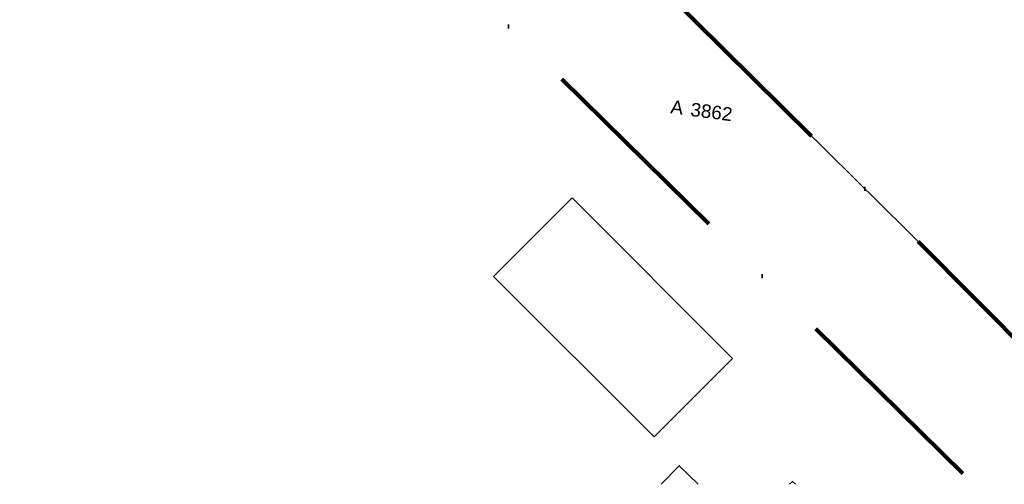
# Model space of a CAD drawing. Header units: millimetres. Extents: x -159785 to 90015, y -49332 to 203345.
# Tile 8 of 63: x -50221 to -23948, y -6620 to 5777. Entities that reach past the tile are written whole.
import ezdxf

# ---------------------------------------------------------------- set-up
doc = ezdxf.new("R2010")
doc.units = ezdxf.units.MM
doc.linetypes.add('IMPORT-KG-PERCEEL-SO', pattern=[19000, 5500, -2000, 0, -2000, 5500, -2000, 0, -2000])
for name, color, linetype, lineweight in [('A--M$01A__Algemeen', 1, 'Continuous', 13), ('A--M$01A__Algemeen-200', 1, 'Continuous', 13), ('B-WE-GR-GRAS-GV', 251, 'Continuous', 15), ('B-WE-KG-GRENS_PERCEEL-G', 30, 'IMPORT-KG-PERCEEL-SO', 25), ('B-WE-KG-GRENS_PERCEEL-S', 150, 'Continuous', 25), ('B-WE-OG-BEBOUWING-G', 250, 'Continuous', 35), ('B-WE-OG-BEBOUWING-GV', 250, 'Continuous', 35), ('B-WE-OG-BEBOUWING_OVERBOUWING-GV', 10, 'Continuous', 20), ('B-WE-OG-TERREIN_ERF-GV', 10, 'Continuous', 20), ('Montfoort-BGT_aangepast_dwg', 8, 'Continuous', 9), ('Montfoort-KAD_aangepast_dwg', 8, 'Continuous', 9)]:
    doc.layers.add(name, color=color, linetype=linetype, lineweight=lineweight)
doc.styles.add('Arial', font='arial.ttf', dxfattribs={"height": 360})
doc.dimstyles.new('00_ARC_dimension_1_8mm_afgerond', dxfattribs={"dimscale": 304.8, "dimtxt": 367.293384, "dimasz": 2.099738, "dimexe": 0.853018, "dimexo": 0.0625, "dimgap": 0.328084, "dimtad": 1, "dimdec": 0, "dimrnd": 10, "dimzin": 0, "dimdsep": 46, "dimtxsty": 'Arial', "dimblk1": 'DOTSMALL', "dimblk2": 'DOTSMALL', "dimsah": 1, "dimcen": 0.09, "dimdle": 0.853018, "dimadec": 3, "dimazin": 0, "dimtfac": 1, "dimtdec": 4, "dimtix": 1, "dimtmove": 0, "dimatfit": 3, "dimfxl": 0.853018, "dimfxlon": 1, "dimtvp": 1, "dimtfill": 1, "dimtolj": 1, "dimtzin": 0, "dimarcsym": 2})

# ---------------------------------------------------------------- blocks, each defined once
blk = doc.blocks.new('Montfoort-KAD_aangepast_dwg-2079012-00 Terrein')
at = {"layer": 'B-WE-KG-GRENS_PERCEEL-G', "color": 20, "lineweight": 100, "flags": 128}
for points in [[(-48630, 13817), (-45317, 11173), (-26337, -3267), (-18799, -9115)], [(-51100, 11080), (-36736, 113), (-23703, -9751)]]:
    blk.add_lwpolyline(points, dxfattribs=at)
at = {"layer": 'B-WE-OG-BEBOUWING-G', "flags": 128}
for points in [[(-30998, -10697), (-31562, -10272), (-31979, -10825)], [(-28422, -10363), (-28512, -10296), (-28578, -10383)]]:
    blk.add_lwpolyline(points, dxfattribs=at)
at = {"layer": 'B-WE-KG-GRENS_PERCEEL-S', "lineweight": 100, "char_height": 360, "line_spacing_factor": 0.941778, "style": 'Arial'}
for s, insert, width, attachment_point in [('A', (-32684, -616), 401.06, 3), ('3862', (-32484, -616), 1339.81, 1)]:
    blk.add_mtext(s, dxfattribs=dict(at, insert=insert, width=width, attachment_point=attachment_point))
blk = doc.blocks.new('Montfoort-BGT_aangepast_dwg-2210655-00 Terrein')
at = {"layer": 'B-WE-GR-GRAS-GV', "color": 8, "lineweight": 9, "flags": 128}
blk.add_lwpolyline([(188747, -228855), (181002, -241579), (181463, -241858), (202143, -253736), (210370, -258565)], dxfattribs=at)
at = {"layer": 'B-WE-OG-BEBOUWING-GV', "color": 8, "lineweight": 9, "flags": 128}
for points in [[(200987, -261041), (200890, -260986), (200836, -261081)], [(198476, -261704), (197863, -261355), (197520, -261956)]]:
    blk.add_lwpolyline(points, dxfattribs=at)
at = {"layer": 'B-WE-OG-BEBOUWING_OVERBOUWING-GV', "color": 8, "lineweight": 9, "flags": 128}
blk.add_lwpolyline([(197014, -260781), (198506, -258224), (193274, -255173), (191783, -257731)], close=True, dxfattribs=at)
at = {"layer": 'B-WE-OG-TERREIN_ERF-GV', "color": 8, "lineweight": 9}
for p, q in [((200836, -261081), (200890, -260986)), ((200890, -260986), (200987, -261041))]:
    blk.add_line(p, q, dxfattribs=at)
at = {"layer": 'B-WE-OG-TERREIN_ERF-GV', "color": 8, "lineweight": 9, "flags": 128}
for points in [[(210370, -258565), (202143, -253736), (181463, -241858), (181002, -241579), (174685, -251953), (162581, -271177)], [(197520, -261956), (197863, -261355), (198476, -261704)]]:
    blk.add_lwpolyline(points, dxfattribs=at)
blk = doc.blocks.new('DIMBLOCK52-00 Terrein')
at = {"layer": 'A--M$01A__Algemeen-200'}
h = blk.add_hatch(color=256, dxfattribs=at)
edge = h.paths.add_edge_path()
edge.add_arc((-38263, 25954), 80, 0, 360)
h = blk.add_hatch(color=256, dxfattribs=at)
edge = h.paths.add_edge_path()
edge.add_arc((-62434, -44), 80, 0, 360)
for p, q in [((-38263, 25954), (-38454, 26131)), ((-62611, -234), (-38263, 25954)), ((-38263, 25954), (-38073, 25777)), ((-62434, -44), (-62624, 133)), ((-62434, -44), (-62244, -221))]:
    blk.add_line(p, q, dxfattribs=at)
for centre in [(-38263, 25954), (-62434, -44)]:
    blk.add_circle(centre, 80, dxfattribs=at)
at = {"layer": 'A--M$01A__Algemeen-200', "color": 0, "insert": (-51236, 12835), "char_height": 360, "width": 1661.3, "attachment_point": 1, "rotation": 47.086, "line_spacing_factor": 0.941778, "style": 'Arial', "bg_fill": 3, "box_fill_scale": 1.25, "bg_fill_color": 256, "bg_fill_true_color": 13158600, "bg_fill_transparency": 0}
blk.add_mtext('35500', dxfattribs=at)
blk = doc.blocks.new('_DotSmall')
at = {"color": 0, "linetype": 'ByBlock', "const_width": 0.5}
blk.add_lwpolyline([(-0.0625, 0, 1), (0.0625, 0, 1)], format="xyb", close=True, dxfattribs=at)

msp = doc.modelspace()

# ---------------------------------------------------------------- block references
at = {"layer": 'Montfoort-BGT_aangepast_dwg', "rotation": 345.2160000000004}
msp.add_blockref('Montfoort-BGT_aangepast_dwg-2210655-00 Terrein', (-157241.6, 297066.1), dxfattribs=at)
at = {"layer": 'Montfoort-KAD_aangepast_dwg', "color": 140, "lineweight": 100, "rotation": 352.6080000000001}
msp.add_blockref('Montfoort-KAD_aangepast_dwg-2079012-00 Terrein', (0, 0), dxfattribs=at)

# ---------------------------------------------------------------- next in the draw order: dimensions: what is measured, and where the dimension line sits
at = {"layer": 'A--M$01A__Algemeen'}
dim = msp.add_linear_dim(base=(-38263.4, 25954.3), p1=(-62624.4, 133.5), p2=(-38453.9, 26131.4), angle=47.08603, dimstyle='00_ARC_dimension_1_8mm_afgerond', override={"dimpost": '<>', "dimfxl": 35497.975863}, dxfattribs=at)
dim.commit()
dim.dimension.update_dxf_attribs({"geometry": 'DIMBLOCK52-00 Terrein', "text_midpoint": (-50556.7, 13148.7)})

doc.saveas('drawing.dxf')
